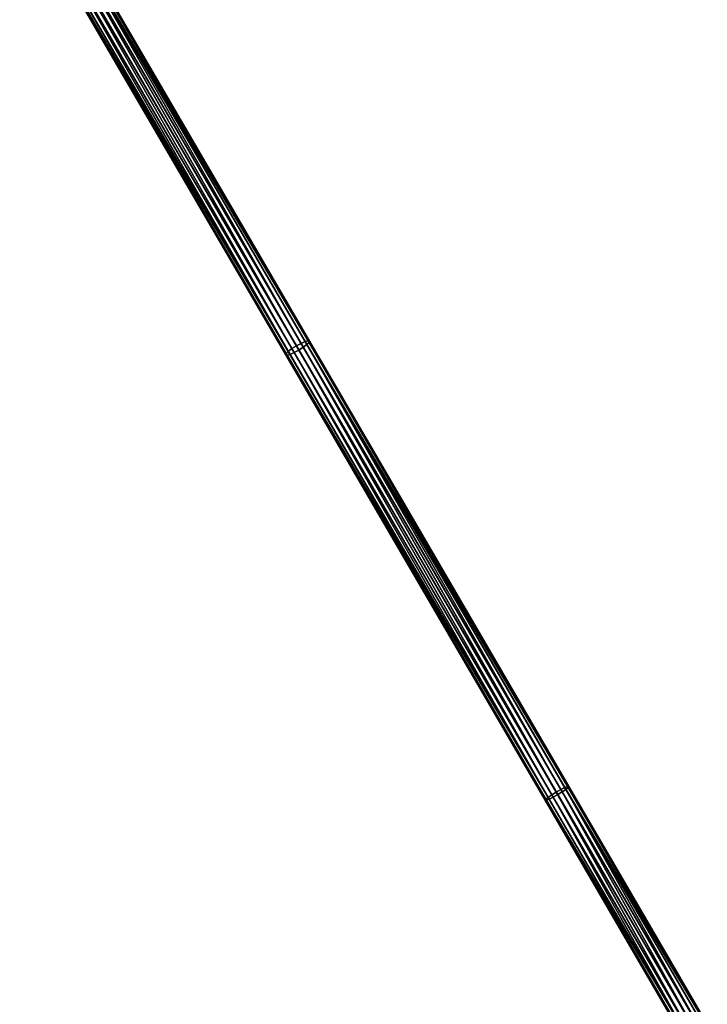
# Model space of a CAD drawing. Header units: millimetres. Extents: x 64 to 3333, y 103 to 3347.
# Tile 118 of 256: x 1284 to 1409, y 2332 to 2511. Entities that reach past the tile are written whole.
import ezdxf

# ---------------------------------------------------------------- set-up
doc = ezdxf.new("R2010")
doc.units = ezdxf.units.MM
doc.header["$LTSCALE"] = 25.4
doc.layers.get('0').update_dxf_attribs({"true_color": 0xff5454})

# ---------------------------------------------------------------- blocks, each defined once
blk = doc.blocks.new('SPIDER-6785-9743.STL')
at = {"color": 0}
mesh = blk.add_polyface(dxfattribs=at)
corners = [(1285.99, 2535.4, 1107.13), (1333.68, 2451.59, 1086.19), (1285.19, 2534.87, 1107.31), (1334.49, 2452.1, 1086)]
mesh.append_faces([[corners[k] for k in face] for face in [(0, 1, 2), (1, 0, 3)]], dxfattribs={"vtx0": -1, "color": 0})
mesh = blk.add_polyface(dxfattribs=at)
corners = [(1286.84, 2535.84, 1107.31), (1334.49, 2452.1, 1086), (1285.99, 2535.4, 1107.13), (1335.33, 2452.55, 1086.19)]
mesh.append_faces([[corners[k] for k in face] for face in [(0, 1, 2), (1, 0, 3)]], dxfattribs={"vtx0": -1, "color": 0})
mesh = blk.add_polyface(dxfattribs=at)
corners = [(1287.61, 2536.13, 1107.84), (1335.33, 2452.55, 1086.19), (1286.84, 2535.84, 1107.31), (1336.08, 2452.88, 1086.72)]
mesh.append_faces([[corners[k] for k in face] for face in [(0, 1, 2), (1, 0, 3)]], dxfattribs={"vtx0": -1, "color": 0})
mesh = blk.add_polyface(dxfattribs=at)
corners = [(1335.74, 2451.84, 1090.73), (1288.05, 2535.37, 1111.26), (1287.42, 2534.84, 1111.79), (1336.4, 2452.33, 1090.2)]
mesh.append_faces([[corners[k] for k in face] for face in [(0, 1, 2), (1, 0, 3)]], dxfattribs={"vtx0": -1, "color": 0})
mesh = blk.add_polyface(dxfattribs=at)
corners = [(1287.61, 2536.13, 1107.84), (1336.62, 2453.02, 1087.52), (1336.08, 2452.88, 1086.72), (1288.18, 2536.23, 1108.62)]
mesh.append_faces([[corners[k] for k in face] for face in [(0, 1, 2), (1, 0, 3)]], dxfattribs={"vtx0": -1, "color": 0})
mesh = blk.add_polyface(dxfattribs=at)
corners = [(1336.79, 2452.73, 1089.4), (1288.05, 2535.37, 1111.26), (1336.4, 2452.33, 1090.2), (1288.42, 2535.81, 1110.48)]
mesh.append_faces([[corners[k] for k in face] for face in [(0, 1, 2), (1, 0, 3)]], dxfattribs={"vtx0": -1, "color": 0})
mesh = blk.add_polyface(dxfattribs=at)
corners = [(1336.62, 2453.02, 1087.52), (1288.46, 2536.12, 1109.55), (1336.87, 2452.97, 1088.46), (1288.18, 2536.23, 1108.62)]
mesh.append_faces([[corners[k] for k in face] for face in [(0, 1, 2), (1, 0, 3)]], dxfattribs={"vtx0": -1, "color": 0})
mesh = blk.add_polyface(dxfattribs=at)
corners = [(1336.87, 2452.97, 1088.46), (1288.42, 2535.81, 1110.48), (1336.79, 2452.73, 1089.4), (1288.46, 2536.12, 1109.55)]
mesh.append_faces([[corners[k] for k in face] for face in [(0, 1, 2), (1, 0, 3)]], dxfattribs={"vtx0": -1, "color": 0})
mesh = blk.add_polyface(dxfattribs=at)
corners = [(1284.14, 2533.6, 1109.55), (1332.63, 2450.7, 1087.52), (1332.55, 2450.46, 1088.46), (1284.19, 2533.9, 1108.62)]
mesh.append_faces([[corners[k] for k in face] for face in [(0, 1, 2), (1, 0, 3)]], dxfattribs={"vtx0": -1, "color": 0})
mesh = blk.add_polyface(dxfattribs=at)
corners = [(1284.43, 2533.49, 1110.48), (1332.55, 2450.46, 1088.46), (1332.8, 2450.4, 1089.4), (1284.14, 2533.6, 1109.55)]
mesh.append_faces([[corners[k] for k in face] for face in [(0, 1, 2), (1, 0, 3)]], dxfattribs={"vtx0": -1, "color": 0})
mesh = blk.add_polyface(dxfattribs=at)
corners = [(1284.19, 2533.9, 1108.62), (1333.02, 2451.1, 1086.72), (1332.63, 2450.7, 1087.52), (1284.55, 2534.35, 1107.84)]
mesh.append_faces([[corners[k] for k in face] for face in [(0, 1, 2), (1, 0, 3)]], dxfattribs={"vtx0": -1, "color": 0})
mesh = blk.add_polyface(dxfattribs=at)
corners = [(1333.34, 2450.55, 1090.2), (1284.43, 2533.49, 1110.48), (1332.8, 2450.4, 1089.4), (1284.99, 2533.59, 1111.26)]
mesh.append_faces([[corners[k] for k in face] for face in [(0, 1, 2), (1, 0, 3)]], dxfattribs={"vtx0": -1, "color": 0})
mesh = blk.add_polyface(dxfattribs=at)
corners = [(1285.19, 2534.87, 1107.31), (1333.02, 2451.1, 1086.72), (1284.55, 2534.35, 1107.84), (1333.68, 2451.59, 1086.19)]
mesh.append_faces([[corners[k] for k in face] for face in [(0, 1, 2), (1, 0, 3)]], dxfattribs={"vtx0": -1, "color": 0})
mesh = blk.add_polyface(dxfattribs=at)
corners = [(1333.34, 2450.55, 1090.2), (1285.76, 2533.88, 1111.79), (1284.99, 2533.59, 1111.26), (1334.09, 2450.88, 1090.73)]
mesh.append_faces([[corners[k] for k in face] for face in [(0, 1, 2), (1, 0, 3)]], dxfattribs={"vtx0": -1, "color": 0})
mesh = blk.add_polyface(dxfattribs=at)
corners = [(1334.09, 2450.88, 1090.73), (1286.61, 2534.32, 1111.97), (1285.76, 2533.88, 1111.79), (1334.94, 2451.33, 1090.92)]
mesh.append_faces([[corners[k] for k in face] for face in [(0, 1, 2), (1, 0, 3)]], dxfattribs={"vtx0": -1, "color": 0})
mesh = blk.add_polyface(dxfattribs=at)
corners = [(1334.94, 2451.33, 1090.92), (1287.42, 2534.84, 1111.79), (1286.61, 2534.32, 1111.97), (1335.74, 2451.84, 1090.73)]
mesh.append_faces([[corners[k] for k in face] for face in [(0, 1, 2), (1, 0, 3)]], dxfattribs={"vtx0": -1, "color": 0})
mesh = blk.add_polyface(dxfattribs=at)
corners = [(1336.08, 2452.88, 1086.72), (1383.85, 2371.91, 1074.09), (1383.34, 2371.71, 1073.28), (1336.62, 2453.02, 1087.52)]
mesh.append_faces([[corners[k] for k in face] for face in [(0, 1, 2), (1, 0, 3)]], dxfattribs={"vtx0": -1, "color": 0})
mesh = blk.add_polyface(dxfattribs=at)
corners = [(1336.62, 2453.02, 1087.52), (1384.06, 2371.92, 1075.04), (1383.85, 2371.91, 1074.09), (1336.87, 2452.97, 1088.46)]
mesh.append_faces([[corners[k] for k in face] for face in [(0, 1, 2), (1, 0, 3)]], dxfattribs={"vtx0": -1, "color": 0})
mesh = blk.add_polyface(dxfattribs=at)
corners = [(1384.06, 2371.92, 1075.04), (1336.79, 2452.73, 1089.4), (1383.95, 2371.74, 1075.99), (1336.87, 2452.97, 1088.46)]
mesh.append_faces([[corners[k] for k in face] for face in [(0, 1, 2), (1, 0, 3)]], dxfattribs={"vtx0": -1, "color": 0})
mesh = blk.add_polyface(dxfattribs=at)
corners = [(1333.68, 2451.59, 1086.19), (1380.28, 2369.93, 1073.28), (1333.02, 2451.1, 1086.72), (1380.95, 2370.39, 1072.74)]
mesh.append_faces([[corners[k] for k in face] for face in [(0, 1, 2), (1, 0, 3)]], dxfattribs={"vtx0": -1, "color": 0})
mesh = blk.add_polyface(dxfattribs=at)
corners = [(1334.49, 2452.1, 1086), (1380.95, 2370.39, 1072.74), (1333.68, 2451.59, 1086.19), (1381.77, 2370.89, 1072.56)]
mesh.append_faces([[corners[k] for k in face] for face in [(0, 1, 2), (1, 0, 3)]], dxfattribs={"vtx0": -1, "color": 0})
mesh = blk.add_polyface(dxfattribs=at)
corners = [(1381.19, 2369.97, 1077.34), (1334.94, 2451.33, 1090.92), (1334.09, 2450.88, 1090.73), (1382.03, 2370.44, 1077.53)]
mesh.append_faces([[corners[k] for k in face] for face in [(0, 1, 2), (1, 0, 3)]], dxfattribs={"vtx0": -1, "color": 0})
mesh = blk.add_polyface(dxfattribs=at)
corners = [(1335.33, 2452.55, 1086.19), (1381.77, 2370.89, 1072.56), (1334.49, 2452.1, 1086), (1382.61, 2371.35, 1072.74)]
mesh.append_faces([[corners[k] for k in face] for face in [(0, 1, 2), (1, 0, 3)]], dxfattribs={"vtx0": -1, "color": 0})
mesh = blk.add_polyface(dxfattribs=at)
corners = [(1382.03, 2370.44, 1077.53), (1335.74, 2451.84, 1090.73), (1334.94, 2451.33, 1090.92), (1382.85, 2370.94, 1077.34)]
mesh.append_faces([[corners[k] for k in face] for face in [(0, 1, 2), (1, 0, 3)]], dxfattribs={"vtx0": -1, "color": 0})
mesh = blk.add_polyface(dxfattribs=at)
corners = [(1336.08, 2452.88, 1086.72), (1382.61, 2371.35, 1072.74), (1335.33, 2452.55, 1086.19), (1383.34, 2371.71, 1073.28)]
mesh.append_faces([[corners[k] for k in face] for face in [(0, 1, 2), (1, 0, 3)]], dxfattribs={"vtx0": -1, "color": 0})
mesh = blk.add_polyface(dxfattribs=at)
corners = [(1382.85, 2370.94, 1077.34), (1336.4, 2452.33, 1090.2), (1335.74, 2451.84, 1090.73), (1383.52, 2371.39, 1076.8)]
mesh.append_faces([[corners[k] for k in face] for face in [(0, 1, 2), (1, 0, 3)]], dxfattribs={"vtx0": -1, "color": 0})
mesh = blk.add_polyface(dxfattribs=at)
corners = [(1383.95, 2371.74, 1075.99), (1336.4, 2452.33, 1090.2), (1383.52, 2371.39, 1076.8), (1336.79, 2452.73, 1089.4)]
mesh.append_faces([[corners[k] for k in face] for face in [(0, 1, 2), (1, 0, 3)]], dxfattribs={"vtx0": -1, "color": 0})
mesh = blk.add_polyface(dxfattribs=at)
corners = [(1332.55, 2450.46, 1088.46), (1379.85, 2369.59, 1074.09), (1379.74, 2369.4, 1075.04), (1332.63, 2450.7, 1087.52)]
mesh.append_faces([[corners[k] for k in face] for face in [(0, 1, 2), (1, 0, 3)]], dxfattribs={"vtx0": -1, "color": 0})
mesh = blk.add_polyface(dxfattribs=at)
corners = [(1379.95, 2369.41, 1075.99), (1332.55, 2450.46, 1088.46), (1379.74, 2369.4, 1075.04), (1332.8, 2450.4, 1089.4)]
mesh.append_faces([[corners[k] for k in face] for face in [(0, 1, 2), (1, 0, 3)]], dxfattribs={"vtx0": -1, "color": 0})
mesh = blk.add_polyface(dxfattribs=at)
corners = [(1332.63, 2450.7, 1087.52), (1380.28, 2369.93, 1073.28), (1379.85, 2369.59, 1074.09), (1333.02, 2451.1, 1086.72)]
mesh.append_faces([[corners[k] for k in face] for face in [(0, 1, 2), (1, 0, 3)]], dxfattribs={"vtx0": -1, "color": 0})
mesh = blk.add_polyface(dxfattribs=at)
corners = [(1380.47, 2369.61, 1076.8), (1332.8, 2450.4, 1089.4), (1379.95, 2369.41, 1075.99), (1333.34, 2450.55, 1090.2)]
mesh.append_faces([[corners[k] for k in face] for face in [(0, 1, 2), (1, 0, 3)]], dxfattribs={"vtx0": -1, "color": 0})
mesh = blk.add_polyface(dxfattribs=at)
corners = [(1380.47, 2369.61, 1076.8), (1334.09, 2450.88, 1090.73), (1333.34, 2450.55, 1090.2), (1381.19, 2369.97, 1077.34)]
mesh.append_faces([[corners[k] for k in face] for face in [(0, 1, 2), (1, 0, 3)]], dxfattribs={"vtx0": -1, "color": 0})
mesh = blk.add_polyface(dxfattribs=at)
corners = [(1381.77, 2370.89, 1072.56), (1406.2, 2327.03, 1068.58), (1380.95, 2370.39, 1072.74), (1407.02, 2327.52, 1068.39)]
mesh.append_faces([[corners[k] for k in face] for face in [(0, 1, 2), (1, 0, 3)]], dxfattribs={"vtx0": -1, "color": 0})
mesh = blk.add_polyface(dxfattribs=at)
corners = [(1382.61, 2371.35, 1072.74), (1407.02, 2327.52, 1068.39), (1381.77, 2370.89, 1072.56), (1407.85, 2328, 1068.58)]
mesh.append_faces([[corners[k] for k in face] for face in [(0, 1, 2), (1, 0, 3)]], dxfattribs={"vtx0": -1, "color": 0})
mesh = blk.add_polyface(dxfattribs=at)
corners = [(1407.17, 2327.26, 1073.38), (1382.85, 2370.94, 1077.34), (1382.03, 2370.44, 1077.53), (1407.99, 2327.75, 1073.19)]
mesh.append_faces([[corners[k] for k in face] for face in [(0, 1, 2), (1, 0, 3)]], dxfattribs={"vtx0": -1, "color": 0})
mesh = blk.add_polyface(dxfattribs=at)
corners = [(1383.34, 2371.71, 1073.28), (1407.85, 2328, 1068.58), (1382.61, 2371.35, 1072.74), (1408.57, 2328.38, 1069.12)]
mesh.append_faces([[corners[k] for k in face] for face in [(0, 1, 2), (1, 0, 3)]], dxfattribs={"vtx0": -1, "color": 0})
mesh = blk.add_polyface(dxfattribs=at)
corners = [(1407.99, 2327.75, 1073.19), (1383.52, 2371.39, 1076.8), (1382.85, 2370.94, 1077.34), (1408.68, 2328.19, 1072.65)]
mesh.append_faces([[corners[k] for k in face] for face in [(0, 1, 2), (1, 0, 3)]], dxfattribs={"vtx0": -1, "color": 0})
mesh = blk.add_polyface(dxfattribs=at)
corners = [(1383.34, 2371.71, 1073.28), (1409.06, 2328.6, 1069.93), (1408.57, 2328.38, 1069.12), (1383.85, 2371.91, 1074.09)]
mesh.append_faces([[corners[k] for k in face] for face in [(0, 1, 2), (1, 0, 3)]], dxfattribs={"vtx0": -1, "color": 0})
mesh = blk.add_polyface(dxfattribs=at)
corners = [(1409.12, 2328.5, 1071.84), (1383.52, 2371.39, 1076.8), (1408.68, 2328.19, 1072.65), (1383.95, 2371.74, 1075.99)]
mesh.append_faces([[corners[k] for k in face] for face in [(0, 1, 2), (1, 0, 3)]], dxfattribs={"vtx0": -1, "color": 0})
mesh = blk.add_polyface(dxfattribs=at)
corners = [(1383.85, 2371.91, 1074.09), (1409.25, 2328.65, 1070.89), (1409.06, 2328.6, 1069.93), (1384.06, 2371.92, 1075.04)]
mesh.append_faces([[corners[k] for k in face] for face in [(0, 1, 2), (1, 0, 3)]], dxfattribs={"vtx0": -1, "color": 0})
mesh = blk.add_polyface(dxfattribs=at)
corners = [(1409.25, 2328.65, 1070.89), (1383.95, 2371.74, 1075.99), (1409.12, 2328.5, 1071.84), (1384.06, 2371.92, 1075.04)]
mesh.append_faces([[corners[k] for k in face] for face in [(0, 1, 2), (1, 0, 3)]], dxfattribs={"vtx0": -1, "color": 0})
mesh = blk.add_polyface(dxfattribs=at)
corners = [(1379.74, 2369.4, 1075.04), (1405.07, 2326.28, 1069.93), (1404.93, 2326.13, 1070.89), (1379.85, 2369.59, 1074.09)]
mesh.append_faces([[corners[k] for k in face] for face in [(0, 1, 2), (1, 0, 3)]], dxfattribs={"vtx0": -1, "color": 0})
mesh = blk.add_polyface(dxfattribs=at)
corners = [(1405.13, 2326.18, 1071.84), (1379.74, 2369.4, 1075.04), (1404.93, 2326.13, 1070.89), (1379.95, 2369.41, 1075.99)]
mesh.append_faces([[corners[k] for k in face] for face in [(0, 1, 2), (1, 0, 3)]], dxfattribs={"vtx0": -1, "color": 0})
mesh = blk.add_polyface(dxfattribs=at)
corners = [(1379.85, 2369.59, 1074.09), (1405.51, 2326.6, 1069.12), (1405.07, 2326.28, 1069.93), (1380.28, 2369.93, 1073.28)]
mesh.append_faces([[corners[k] for k in face] for face in [(0, 1, 2), (1, 0, 3)]], dxfattribs={"vtx0": -1, "color": 0})
mesh = blk.add_polyface(dxfattribs=at)
corners = [(1405.62, 2326.41, 1072.65), (1379.95, 2369.41, 1075.99), (1405.13, 2326.18, 1071.84), (1380.47, 2369.61, 1076.8)]
mesh.append_faces([[corners[k] for k in face] for face in [(0, 1, 2), (1, 0, 3)]], dxfattribs={"vtx0": -1, "color": 0})
mesh = blk.add_polyface(dxfattribs=at)
corners = [(1380.95, 2370.39, 1072.74), (1405.51, 2326.6, 1069.12), (1380.28, 2369.93, 1073.28), (1406.2, 2327.03, 1068.58)]
mesh.append_faces([[corners[k] for k in face] for face in [(0, 1, 2), (1, 0, 3)]], dxfattribs={"vtx0": -1, "color": 0})
mesh = blk.add_polyface(dxfattribs=at)
corners = [(1405.62, 2326.41, 1072.65), (1381.19, 2369.97, 1077.34), (1380.47, 2369.61, 1076.8), (1406.34, 2326.79, 1073.19)]
mesh.append_faces([[corners[k] for k in face] for face in [(0, 1, 2), (1, 0, 3)]], dxfattribs={"vtx0": -1, "color": 0})
mesh = blk.add_polyface(dxfattribs=at)
corners = [(1406.34, 2326.79, 1073.19), (1382.03, 2370.44, 1077.53), (1381.19, 2369.97, 1077.34), (1407.17, 2327.26, 1073.38)]
mesh.append_faces([[corners[k] for k in face] for face in [(0, 1, 2), (1, 0, 3)]], dxfattribs={"vtx0": -1, "color": 0})

msp = doc.modelspace()

# ---------------------------------------------------------------- block references
at = {"color": 250, "true_color": 0x262626}
msp.add_blockref('SPIDER-6785-9743.STL', (0, 0), dxfattribs=at)

doc.saveas('drawing.dxf')
